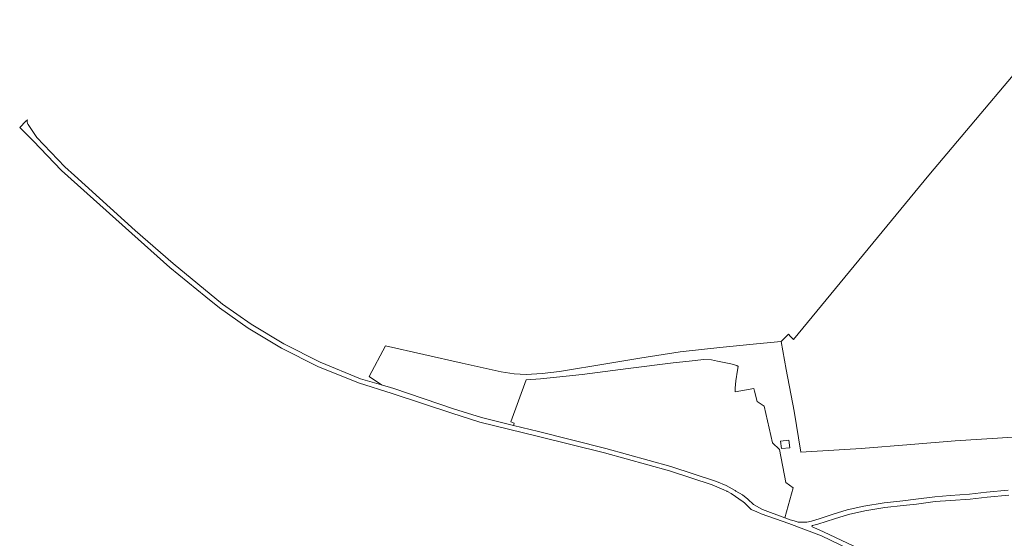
# Model space of a CAD drawing. Header units: metres. Extents: x 200176 to 205485, y 394066 to 399855.
# Tile 2 of 230: x 200359 to 200879, y 395255 to 395529. Entities that reach past the tile are written whole.
import ezdxf

# ---------------------------------------------------------------- set-up
doc = ezdxf.new("R2010")
doc.units = ezdxf.units.M
for name, color, linetype, lineweight in [('B-WE-GR-BOS_LOOF-GV', 40, 'Continuous', 13), ('B-WE-GR-BOUWLAND-GV', 80, 'Continuous', 13), ('B-WE-VH-VERHARDING_FUNDERING_ZAND-GV', 7, 'Continuous', 18)]:
    doc.layers.add(name, color=color, linetype=linetype, lineweight=lineweight)

msp = doc.modelspace()

# ---------------------------------------------------------------- linework, layer by layer
at = {"layer": 'B-WE-GR-BOS_LOOF-GV', "flags": 128}
msp.add_lwpolyline([(200883.98, 395308.204), (200853.356, 395306.151), (200829.82, 395304.282), (200803.679, 395302.265), (200771.749, 395300.277), (200768.263, 395321.877), (200764.07, 395343.943), (200761.401, 395358.703), (200748.433, 395357.5), (200728.998, 395355.477), (200707.967, 395353.181), (200686.804, 395349.868), (200669.755, 395347.119), (200644.333, 395342.783), (200635.192, 395341.739), (200626.775, 395341.266), (200620.28, 395341.608), (200613.465, 395342.679), (200592.827, 395347.287), (200552.392, 395356.316), (200543.864, 395340.276), (200550.327, 395335.751), (200556.836, 395333.827), (200588.326, 395323.149), (200603.029, 395318.609), (200620.041, 395314.392), (200620.35, 395315.515), (200618.558, 395316.245), (200626.655, 395338.448), (200634.353, 395338.92), (200656.234, 395341.265), (200680.562, 395344.471), (200704.255, 395347.386), (200712.7, 395348.301), (200720.502, 395349.109), (200724.506, 395348.988), (200727.723, 395348.274), (200734.74, 395346.892), (200737.886, 395345.94), (200738.748, 395345.563), (200738.31, 395343.593), (200737.495, 395337.946), (200737.082, 395333.968), (200737.141, 395332.161), (200740.119, 395332.575), (200746.897, 395333.953), (200747.274, 395332.382), (200748.642, 395327.079), (200752.461, 395324.622), (200756.722, 395305.162), (200760.455, 395301.722), (200763.804, 395284.165), (200767.776, 395281.372), (200763.326, 395265.544), (200766.175, 395264.454), (200768.166, 395263.918), (200770.341, 395263.291), (200772.049, 395263.216), (200774.865, 395263.294), (200777.401, 395263.78), (200781.386, 395265.029), (200788.758, 395267.555), (200796.243, 395269.79), (200805.114, 395271.767), (200815.821, 395273.531), (200825.598, 395274.574), (200832.578, 395275.403), (200842.495, 395276.733), (200850.621, 395277.326), (200860.879, 395277.996), (200869.898, 395279.06), (200881.251, 395280.174)], dxfattribs=at)
msp.add_lwpolyline([(200761.572, 395302.112), (200761.103, 395306.043), (200765.446, 395306.561), (200765.914, 395302.629)], close=True, dxfattribs=at)
at = {"layer": 'B-WE-GR-BOUWLAND-GV', "flags": 128}
msp.add_lwpolyline([(200908.625, 395528.596), (200839.341, 395446.532), (200767.925, 395359.773), (200766.276, 395361.357), (200765.286, 395362.581), (200761.401, 395358.703), (200764.07, 395343.943), (200768.263, 395321.877), (200771.749, 395300.277), (200803.679, 395302.265), (200829.82, 395304.282), (200853.356, 395306.151), (200883.98, 395308.204)], dxfattribs=at)
at = {"layer": 'B-WE-VH-VERHARDING_FUNDERING_ZAND-GV', "flags": 128}
for points in [[(200363.306, 395475.789), (200362.535, 395475.024), (200359.209, 395471.724), (200366.251, 395464.63), (200381.203, 395448.973), (200418.494, 395415.686), (200438.467, 395397.67), (200457.483, 395382.272), (200464.666, 395376.455), (200479.856, 395365.739), (200497.427, 395355.103), (200516.665, 395345.424), (200538.124, 395336.947), (200555.899, 395331.175), (200587.503, 395320.771), (200602.251, 395316.166), (200632.501, 395308.786), (200668.005, 395299.903), (200702.359, 395290.389), (200724.951, 395283.084), (200731.139, 395280.401), (200732.675, 395279.587)], [(200881.251, 395280.174), (200869.898, 395279.06), (200860.879, 395277.996), (200850.621, 395277.326), (200842.495, 395276.733), (200832.578, 395275.403), (200825.598, 395274.574), (200815.821, 395273.531), (200805.114, 395271.767), (200796.243, 395269.79), (200788.758, 395267.555), (200781.386, 395265.029), (200777.401, 395263.78), (200774.865, 395263.294), (200772.049, 395263.216), (200770.341, 395263.291), (200768.166, 395263.918), (200766.175, 395264.454), (200763.326, 395265.544), (200751.588, 395270.036), (200746.779, 395272.658), (200743.716, 395275.474), (200740.963, 395277.78), (200737.519, 395279.744), (200737.13, 395279.966), (200732.328, 395282.703), (200727.247, 395284.807), (200703.075, 395292.632), (200668.691, 395302.275), (200633.14, 395311.146), (200620.041, 395314.392), (200603.029, 395318.609), (200588.326, 395323.149), (200556.836, 395333.827), (200550.327, 395335.751), (200539.187, 395339.043), (200517.933, 395347.693), (200498.683, 395357.378), (200481.534, 395367.848), (200466.398, 395378.396), (200440.287, 395399.798), (200420.221, 395417.318), (200388.237, 395446.3), (200383.087, 395450.966), (200368.255, 395466.481), (200363.699, 395473.287)], [(200733.016, 395279.406), (200734.891, 395278.412), (200741.323, 395274.057), (200742, 395273.461), (200745.508, 395270.042), (200748.525, 395268.722), (200750.773, 395267.738), (200765.375, 395262.581), (200782.625, 395255.996), (200801.627, 395246.977)], [(200802.72, 395249.223), (200783.696, 395258.253), (200778.715, 395260.472), (200777.784, 395260.809), (200777.603, 395261.142), (200777.961, 395261.481), (200780.685, 395262.299), (200789.496, 395265.084), (200796.893, 395267.293), (200805.605, 395269.234), (200816.168, 395270.975), (200825.887, 395272.012), (200832.902, 395272.845), (200842.76, 395274.166), (200850.799, 395274.753), (200861.114, 395275.427), (200870.175, 395276.496), (200881.536, 395277.611)]]:
    msp.add_lwpolyline(points, dxfattribs=at)
at = {"layer": 'B-WE-VH-VERHARDING_FUNDERING_ZAND-GV'}
for points in [[(200363.584, 395473.458, -0.2204911), (200363.306, 395475.789)], [(200363.699, 395473.287, -0.0202047), (200363.584, 395473.458)], [(200732.675, 395279.587, -0.0080783), (200733.016, 395279.406)]]:
    msp.add_lwpolyline(points, format="xyb", dxfattribs=at)

doc.saveas('drawing.dxf')
